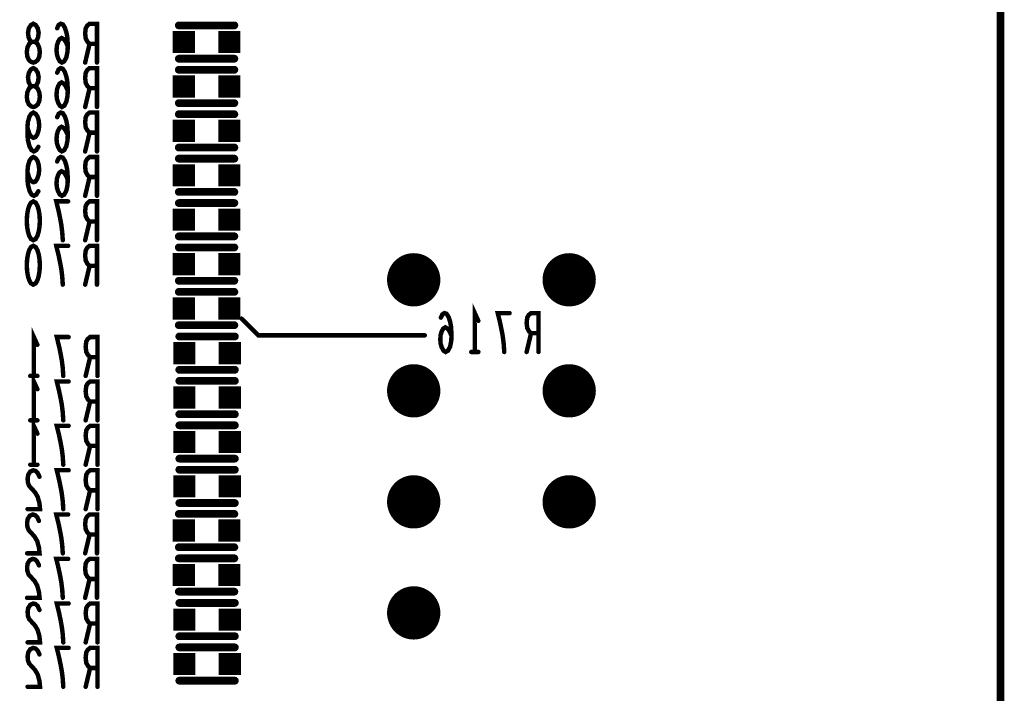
# Model space of a CAD drawing. Extents: x 0 to 8.86, y -3.29 to 6.3.
# Tile 56 of 129: x 7.98 to 8.86, y 0.96 to 1.57. Entities that reach past the tile are written whole.
import ezdxf

# ---------------------------------------------------------------- set-up
doc = ezdxf.new("R2010")
doc.units = 0
doc.layers.get('0').update_dxf_attribs({"color": 3, "linetype": 'CONTINUOUS'})

# ---------------------------------------------------------------- blocks, each defined once
blk = doc.blocks.new('PAD_S1')
at = {"const_width": 1}
blk.add_lwpolyline([(-0.5, 0), (0.5, 0)], dxfattribs=at)
blk = doc.blocks.new('PAD_R1')
at = {"const_width": 0.5}
blk.add_lwpolyline([(0.25, 0, 1), (-0.25, 0, 1)], format="xyb", close=True, dxfattribs=at)

msp = doc.modelspace()

# ---------------------------------------------------------------- linework, layer by layer
for points, const_width in [([(0, 0), (0, 6.29921), (8.85827, 6.29921), (8.85827, 0)], 0.007), ([(7.9875, 1.53063), (7.98563, 1.53121), (7.9835, 1.53296), (7.98217, 1.53588), (7.98163, 1.53996), (7.98217, 1.54405), (7.98377, 1.54755), (7.98617, 1.5493), (7.98883, 1.5493), (7.99043, 1.55046), (7.99177, 1.55338), (7.9923, 1.55746), (7.9915, 1.56155), (7.98963, 1.56446), (7.9875, 1.56563), (7.98537, 1.56446), (7.9835, 1.56155), (7.9827, 1.55746), (7.98323, 1.55338), (7.98457, 1.55046), (7.98617, 1.5493), (7.98883, 1.5493), (7.99123, 1.54755), (7.99283, 1.54405), (7.99337, 1.53996), (7.99283, 1.53588), (7.9915, 1.53296), (7.98937, 1.53121)], 0.004), ([(7.9875, 1.49063), (7.98563, 1.49121), (7.9835, 1.49296), (7.98217, 1.49588), (7.98163, 1.49996), (7.98217, 1.50405), (7.98377, 1.50755), (7.98617, 1.5093), (7.98883, 1.5093), (7.99043, 1.51046), (7.99177, 1.51338), (7.9923, 1.51746), (7.9915, 1.52155), (7.98963, 1.52446), (7.9875, 1.52563), (7.98537, 1.52446), (7.9835, 1.52155), (7.9827, 1.51746), (7.98323, 1.51338), (7.98457, 1.51046), (7.98617, 1.5093), (7.98883, 1.5093), (7.99123, 1.50755), (7.99283, 1.50405), (7.99337, 1.49996), (7.99283, 1.49588), (7.9915, 1.49296), (7.98937, 1.49121)], 0.004), ([(7.9875, 1.40563), (7.98963, 1.40446), (7.99123, 1.40155), (7.9923, 1.39805), (7.9931, 1.39338), (7.99337, 1.38813), (7.9931, 1.38288), (7.9923, 1.37821), (7.99123, 1.37471), (7.98963, 1.3718), (7.9875, 1.37063), (7.98537, 1.3718), (7.98377, 1.37471), (7.9827, 1.37821), (7.9819, 1.38288), (7.98163, 1.38813), (7.9819, 1.39338), (7.9827, 1.39805), (7.98377, 1.40155), (7.98537, 1.40446)], 0.004), ([(7.9875, 1.36563), (7.98963, 1.36446), (7.99123, 1.36155), (7.9923, 1.35805), (7.9931, 1.35338), (7.99337, 1.34813), (7.9931, 1.34288), (7.9923, 1.33821), (7.99123, 1.33471), (7.98963, 1.3318), (7.9875, 1.33063), (7.98537, 1.3318), (7.98377, 1.33471), (7.9827, 1.33821), (7.9819, 1.34288), (7.98163, 1.34813), (7.9819, 1.35338), (7.9827, 1.35805), (7.98377, 1.36155), (7.98537, 1.36446)], 0.004)]:
    msp.add_lwpolyline(points, close=True, dxfattribs=dict(const_width=const_width))
for points, const_width in [([(8.01857, 1.54521), (8.0167, 1.5493), (8.0151, 1.55163), (8.01297, 1.5528), (8.0111, 1.55163), (8.00977, 1.5493), (8.0087, 1.5458), (8.00843, 1.54171), (8.0087, 1.53821), (8.00977, 1.53471), (8.01137, 1.5318), (8.01323, 1.53063), (8.01537, 1.5318), (8.01723, 1.5353), (8.0183, 1.54055), (8.01857, 1.54638), (8.01803, 1.55396), (8.01723, 1.55805), (8.0159, 1.56213), (8.01403, 1.56505), (8.01217, 1.56563), (8.0103, 1.56446), (8.00897, 1.56155)], 0.004), ([(8.04483, 1.53063), (8.04483, 1.56563), (8.03817, 1.56563), (8.03603, 1.56388), (8.0347, 1.56155), (8.03417, 1.55688), (8.0347, 1.55221), (8.0363, 1.5493), (8.03817, 1.54755), (8.04483, 1.54755)], 0.004), ([(8.1185, 1.56413), (8.1685, 1.56413)], 0.007), ([(8.1185, 1.56413), (8.1685, 1.56413)], 0.007), ([(8.03817, 1.54755), (8.03417, 1.53063)], 0.004), ([(8.1185, 1.53413), (8.1685, 1.53413)], 0.007), ([(8.1185, 1.53413), (8.1685, 1.53413)], 0.007), ([(8.01857, 1.50521), (8.0167, 1.5093), (8.0151, 1.51163), (8.01297, 1.5128), (8.0111, 1.51163), (8.00977, 1.5093), (8.0087, 1.5058), (8.00843, 1.50171), (8.0087, 1.49821), (8.00977, 1.49471), (8.01137, 1.4918), (8.01323, 1.49063), (8.01537, 1.4918), (8.01723, 1.4953), (8.0183, 1.50055), (8.01857, 1.50638), (8.01803, 1.51396), (8.01723, 1.51805), (8.0159, 1.52213), (8.01403, 1.52505), (8.01217, 1.52563), (8.0103, 1.52446), (8.00897, 1.52155)], 0.004), ([(8.04483, 1.49063), (8.04483, 1.52563), (8.03817, 1.52563), (8.03603, 1.52388), (8.0347, 1.52155), (8.03417, 1.51688), (8.0347, 1.51221), (8.0363, 1.5093), (8.03817, 1.50755), (8.04483, 1.50755)], 0.004), ([(8.1185, 1.52413), (8.1685, 1.52413)], 0.007), ([(8.1185, 1.52413), (8.1685, 1.52413)], 0.007), ([(8.03817, 1.50755), (8.03417, 1.49063)], 0.004), ([(8.1185, 1.49413), (8.1685, 1.49413)], 0.007), ([(8.1185, 1.49413), (8.1685, 1.49413)], 0.007), ([(7.99203, 1.45471), (7.99017, 1.4518), (7.98803, 1.45063), (7.9859, 1.4518), (7.98403, 1.4553), (7.9827, 1.46055), (7.98217, 1.4658), (7.98217, 1.47221), (7.9827, 1.47746), (7.98403, 1.48213), (7.98563, 1.48446), (7.9875, 1.48563), (7.98963, 1.48446), (7.99123, 1.48213), (7.9923, 1.47863), (7.99283, 1.47396), (7.9923, 1.46988), (7.99097, 1.4658), (7.98937, 1.46346), (7.9875, 1.46288), (7.98537, 1.46405), (7.98377, 1.46696), (7.98217, 1.47221)], 0.004), ([(8.01857, 1.46521), (8.0167, 1.4693), (8.0151, 1.47163), (8.01297, 1.4728), (8.0111, 1.47163), (8.00977, 1.4693), (8.0087, 1.4658), (8.00843, 1.46171), (8.0087, 1.45821), (8.00977, 1.45471), (8.01137, 1.4518), (8.01323, 1.45063), (8.01537, 1.4518), (8.01723, 1.4553), (8.0183, 1.46055), (8.01857, 1.46638), (8.01803, 1.47396), (8.01723, 1.47805), (8.0159, 1.48213), (8.01403, 1.48505), (8.01217, 1.48563), (8.0103, 1.48446), (8.00897, 1.48155)], 0.004), ([(8.04483, 1.45063), (8.04483, 1.48563), (8.03817, 1.48563), (8.03603, 1.48388), (8.0347, 1.48155), (8.03417, 1.47688), (8.0347, 1.47221), (8.0363, 1.4693), (8.03817, 1.46755), (8.04483, 1.46755)], 0.004), ([(8.1185, 1.48413), (8.1685, 1.48413)], 0.007), ([(8.1185, 1.48413), (8.1685, 1.48413)], 0.007), ([(8.03817, 1.46755), (8.03417, 1.45063)], 0.004), ([(8.1185, 1.45413), (8.1685, 1.45413)], 0.007), ([(8.1185, 1.45413), (8.1685, 1.45413)], 0.007), ([(7.99203, 1.41471), (7.99017, 1.4118), (7.98803, 1.41063), (7.9859, 1.4118), (7.98403, 1.4153), (7.9827, 1.42055), (7.98217, 1.4258), (7.98217, 1.43221), (7.9827, 1.43746), (7.98403, 1.44213), (7.98563, 1.44446), (7.9875, 1.44563), (7.98963, 1.44446), (7.99123, 1.44213), (7.9923, 1.43863), (7.99283, 1.43396), (7.9923, 1.42988), (7.99097, 1.4258), (7.98937, 1.42346), (7.9875, 1.42288), (7.98537, 1.42405), (7.98377, 1.42696), (7.98217, 1.43221)], 0.004), ([(8.01857, 1.42521), (8.0167, 1.4293), (8.0151, 1.43163), (8.01297, 1.4328), (8.0111, 1.43163), (8.00977, 1.4293), (8.0087, 1.4258), (8.00843, 1.42171), (8.0087, 1.41821), (8.00977, 1.41471), (8.01137, 1.4118), (8.01323, 1.41063), (8.01537, 1.4118), (8.01723, 1.4153), (8.0183, 1.42055), (8.01857, 1.42638), (8.01803, 1.43396), (8.01723, 1.43805), (8.0159, 1.44213), (8.01403, 1.44505), (8.01217, 1.44563), (8.0103, 1.44446), (8.00897, 1.44155)], 0.004), ([(8.04483, 1.41063), (8.04483, 1.44563), (8.03817, 1.44563), (8.03603, 1.44388), (8.0347, 1.44155), (8.03417, 1.43688), (8.0347, 1.43221), (8.0363, 1.4293), (8.03817, 1.42755), (8.04483, 1.42755)], 0.004), ([(8.1185, 1.44413), (8.1685, 1.44413)], 0.007), ([(8.1185, 1.44413), (8.1685, 1.44413)], 0.007), ([(8.03817, 1.42755), (8.03417, 1.41063)], 0.004), ([(8.1185, 1.41413), (8.1685, 1.41413)], 0.007), ([(8.1185, 1.41413), (8.1685, 1.41413)], 0.007), ([(8.01403, 1.37063), (8.0135, 1.37821), (8.0127, 1.38463), (8.01163, 1.39046), (8.0103, 1.39688), (8.00817, 1.40563), (8.01883, 1.40563)], 0.004), ([(8.04483, 1.37063), (8.04483, 1.40563), (8.03817, 1.40563), (8.03603, 1.40388), (8.0347, 1.40155), (8.03417, 1.39688), (8.0347, 1.39221), (8.0363, 1.3893), (8.03817, 1.38755), (8.04483, 1.38755)], 0.004), ([(8.1185, 1.40413), (8.1685, 1.40413)], 0.007), ([(8.1185, 1.40413), (8.1685, 1.40413)], 0.007), ([(8.03817, 1.38755), (8.03417, 1.37063)], 0.004), ([(8.1185, 1.37413), (8.1685, 1.37413)], 0.007), ([(8.1185, 1.37413), (8.1685, 1.37413)], 0.007), ([(8.01403, 1.33063), (8.0135, 1.33821), (8.0127, 1.34463), (8.01163, 1.35046), (8.0103, 1.35688), (8.00817, 1.36563), (8.01883, 1.36563)], 0.004), ([(8.04483, 1.33063), (8.04483, 1.36563), (8.03817, 1.36563), (8.03603, 1.36388), (8.0347, 1.36155), (8.03417, 1.35688), (8.0347, 1.35221), (8.0363, 1.3493), (8.03817, 1.34755), (8.04483, 1.34755)], 0.004), ([(8.1185, 1.36413), (8.1685, 1.36413)], 0.007), ([(8.1185, 1.36413), (8.1685, 1.36413)], 0.007), ([(8.03817, 1.34755), (8.03417, 1.33063)], 0.004), ([(8.1185, 1.33413), (8.1685, 1.33413)], 0.007), ([(8.1185, 1.33413), (8.1685, 1.33413)], 0.007), ([(8.1185, 1.32413), (8.1685, 1.32413)], 0.007), ([(8.1185, 1.32413), (8.1685, 1.32413)], 0.007), ([(8.385, 1.27), (8.385, 1.305), (8.3882, 1.298)], 0.004), ([(8.36407, 1.28458), (8.3622, 1.28867), (8.3606, 1.291), (8.35847, 1.29217), (8.3566, 1.291), (8.35527, 1.28867), (8.3542, 1.28517), (8.35393, 1.28108), (8.3542, 1.27758), (8.35527, 1.27408), (8.35687, 1.27117), (8.35873, 1.27), (8.36087, 1.27117), (8.36273, 1.27467), (8.3638, 1.27992), (8.36407, 1.28575), (8.36353, 1.29333), (8.36273, 1.29742), (8.3614, 1.3015), (8.35953, 1.30442), (8.35767, 1.305), (8.3558, 1.30383), (8.35447, 1.30092)], 0.004), ([(8.41153, 1.27), (8.411, 1.27758), (8.4102, 1.284), (8.40913, 1.28983), (8.4078, 1.29625), (8.40567, 1.305), (8.41633, 1.305)], 0.004), ([(8.44233, 1.27), (8.44233, 1.305), (8.43567, 1.305), (8.43353, 1.30325), (8.4322, 1.30092), (8.43167, 1.29625), (8.4322, 1.29158), (8.4338, 1.28867), (8.43567, 1.28692), (8.44233, 1.28692)], 0.004), ([(8.1185, 1.29413), (8.1685, 1.29413)], 0.007), ([(8.1185, 1.29413), (8.1685, 1.29413)], 0.007), ([(8.34, 1.285), (8.19, 1.285), (8.175, 1.3)], 0.004), ([(7.98796, 1.24844), (7.98796, 1.28344), (7.99116, 1.27644)], 0.004), ([(8.11896, 1.28394), (8.16896, 1.28394)], 0.007), ([(8.11896, 1.28394), (8.16896, 1.28394)], 0.007), ([(8.43567, 1.28692), (8.43167, 1.27)], 0.004), ([(8.01449, 1.24844), (8.01396, 1.25602), (8.01316, 1.26244), (8.01209, 1.26827), (8.01076, 1.27469), (8.00863, 1.28344), (8.01929, 1.28344)], 0.004), ([(8.04529, 1.24844), (8.04529, 1.28344), (8.03863, 1.28344), (8.03649, 1.28169), (8.03516, 1.27936), (8.03463, 1.27469), (8.03516, 1.27002), (8.03676, 1.26711), (8.03863, 1.26536), (8.04529, 1.26536)], 0.004), ([(8.3882, 1.27), (8.3818, 1.27)], 0.004), ([(8.03863, 1.26536), (8.03463, 1.24844)], 0.004), ([(7.99116, 1.24844), (7.98476, 1.24844)], 0.004), ([(7.98796, 1.20844), (7.98796, 1.24344), (7.99116, 1.23644)], 0.004), ([(8.11896, 1.25394), (8.16896, 1.25394)], 0.007), ([(8.11896, 1.25394), (8.16896, 1.25394)], 0.007), ([(8.01449, 1.20844), (8.01396, 1.21602), (8.01316, 1.22244), (8.01209, 1.22827), (8.01076, 1.23469), (8.00863, 1.24344), (8.01929, 1.24344)], 0.004), ([(8.04529, 1.20844), (8.04529, 1.24344), (8.03863, 1.24344), (8.03649, 1.24169), (8.03516, 1.23936), (8.03463, 1.23469), (8.03516, 1.23002), (8.03676, 1.22711), (8.03863, 1.22536), (8.04529, 1.22536)], 0.004), ([(8.11896, 1.24394), (8.16896, 1.24394)], 0.007), ([(8.11896, 1.24394), (8.16896, 1.24394)], 0.007), ([(8.03863, 1.22536), (8.03463, 1.20844)], 0.004), ([(8.11896, 1.21394), (8.16896, 1.21394)], 0.007), ([(8.11896, 1.21394), (8.16896, 1.21394)], 0.007), ([(7.99116, 1.20844), (7.98476, 1.20844)], 0.004), ([(7.98796, 1.16844), (7.98796, 1.20344), (7.99116, 1.19644)], 0.004), ([(8.11896, 1.20394), (8.16896, 1.20394)], 0.007), ([(8.11896, 1.20394), (8.16896, 1.20394)], 0.007), ([(8.01449, 1.16844), (8.01396, 1.17602), (8.01316, 1.18244), (8.01209, 1.18827), (8.01076, 1.19469), (8.00863, 1.20344), (8.01929, 1.20344)], 0.004), ([(8.04529, 1.16844), (8.04529, 1.20344), (8.03863, 1.20344), (8.03649, 1.20169), (8.03516, 1.19936), (8.03463, 1.19469), (8.03516, 1.19002), (8.03676, 1.18711), (8.03863, 1.18536), (8.04529, 1.18536)], 0.004), ([(8.03863, 1.18536), (8.03463, 1.16844)], 0.004), ([(7.99116, 1.16844), (7.98476, 1.16844)], 0.004), ([(8.11896, 1.17394), (8.16896, 1.17394)], 0.007), ([(8.11896, 1.17394), (8.16896, 1.17394)], 0.007), ([(7.99303, 1.15761), (7.99143, 1.16111), (7.98956, 1.16286), (7.98743, 1.16344), (7.98476, 1.16227), (7.98289, 1.15936), (7.98236, 1.15586), (7.98263, 1.15236), (7.98369, 1.14944), (7.98903, 1.14361), (7.99143, 1.13952), (7.99303, 1.13369), (7.99356, 1.12844), (7.98236, 1.12844)], 0.004), ([(8.01449, 1.12844), (8.01396, 1.13602), (8.01316, 1.14244), (8.01209, 1.14827), (8.01076, 1.15469), (8.00863, 1.16344), (8.01929, 1.16344)], 0.004), ([(8.04529, 1.12844), (8.04529, 1.16344), (8.03863, 1.16344), (8.03649, 1.16169), (8.03516, 1.15936), (8.03463, 1.15469), (8.03516, 1.15002), (8.03676, 1.14711), (8.03863, 1.14536), (8.04529, 1.14536)], 0.004), ([(8.11896, 1.16394), (8.16896, 1.16394)], 0.007), ([(8.11896, 1.16394), (8.16896, 1.16394)], 0.007), ([(8.03863, 1.14536), (8.03463, 1.12844)], 0.004), ([(8.11896, 1.13394), (8.16896, 1.13394)], 0.007), ([(8.11896, 1.13394), (8.16896, 1.13394)], 0.007), ([(8.1185, 1.12413), (8.1685, 1.12413)], 0.007), ([(8.1185, 1.12413), (8.1685, 1.12413)], 0.007), ([(7.99257, 1.1178), (7.99097, 1.1213), (7.9891, 1.12305), (7.98697, 1.12363), (7.9843, 1.12246), (7.98243, 1.11955), (7.9819, 1.11605), (7.98217, 1.11255), (7.98323, 1.10963), (7.98857, 1.1038), (7.99097, 1.09971), (7.99257, 1.09388), (7.9931, 1.08863), (7.9819, 1.08863)], 0.004), ([(8.01403, 1.08863), (8.0135, 1.09621), (8.0127, 1.10263), (8.01163, 1.10846), (8.0103, 1.11488), (8.00817, 1.12363), (8.01883, 1.12363)], 0.004), ([(8.04483, 1.08863), (8.04483, 1.12363), (8.03817, 1.12363), (8.03603, 1.12188), (8.0347, 1.11955), (8.03417, 1.11488), (8.0347, 1.11021), (8.0363, 1.1073), (8.03817, 1.10555), (8.04483, 1.10555)], 0.004), ([(8.03817, 1.10555), (8.03417, 1.08863)], 0.004), ([(8.1185, 1.09413), (8.1685, 1.09413)], 0.007), ([(8.1185, 1.09413), (8.1685, 1.09413)], 0.007), ([(7.99257, 1.0778), (7.99097, 1.0813), (7.9891, 1.08305), (7.98697, 1.08363), (7.9843, 1.08246), (7.98243, 1.07955), (7.9819, 1.07605), (7.98217, 1.07255), (7.98323, 1.06963), (7.98857, 1.0638), (7.99097, 1.05971), (7.99257, 1.05388), (7.9931, 1.04863), (7.9819, 1.04863)], 0.004), ([(8.01403, 1.04863), (8.0135, 1.05621), (8.0127, 1.06263), (8.01163, 1.06846), (8.0103, 1.07488), (8.00817, 1.08363), (8.01883, 1.08363)], 0.004), ([(8.04483, 1.04863), (8.04483, 1.08363), (8.03817, 1.08363), (8.03603, 1.08188), (8.0347, 1.07955), (8.03417, 1.07488), (8.0347, 1.07021), (8.0363, 1.0673), (8.03817, 1.06555), (8.04483, 1.06555)], 0.004), ([(8.1185, 1.08413), (8.1685, 1.08413)], 0.007), ([(8.1185, 1.08413), (8.1685, 1.08413)], 0.007), ([(8.03817, 1.06555), (8.03417, 1.04863)], 0.004), ([(8.1185, 1.05413), (8.1685, 1.05413)], 0.007), ([(8.1185, 1.05413), (8.1685, 1.05413)], 0.007), ([(8.11896, 1.04394), (8.16896, 1.04394)], 0.007), ([(8.11896, 1.04394), (8.16896, 1.04394)], 0.007), ([(7.99303, 1.03761), (7.99143, 1.04111), (7.98956, 1.04286), (7.98743, 1.04344), (7.98476, 1.04227), (7.98289, 1.03936), (7.98236, 1.03586), (7.98263, 1.03236), (7.98369, 1.02944), (7.98903, 1.02361), (7.99143, 1.01952), (7.99303, 1.01369), (7.99356, 1.00844), (7.98236, 1.00844)], 0.004), ([(8.01449, 1.00844), (8.01396, 1.01602), (8.01316, 1.02244), (8.01209, 1.02827), (8.01076, 1.03469), (8.00863, 1.04344), (8.01929, 1.04344)], 0.004), ([(8.04529, 1.00844), (8.04529, 1.04344), (8.03863, 1.04344), (8.03649, 1.04169), (8.03516, 1.03936), (8.03463, 1.03469), (8.03516, 1.03002), (8.03676, 1.02711), (8.03863, 1.02536), (8.04529, 1.02536)], 0.004), ([(8.03863, 1.02536), (8.03463, 1.00844)], 0.004), ([(8.11896, 1.01394), (8.16896, 1.01394)], 0.007), ([(8.11896, 1.01394), (8.16896, 1.01394)], 0.007), ([(7.99303, 0.99761), (7.99143, 1.00111), (7.98956, 1.00286), (7.98743, 1.00344), (7.98476, 1.00227), (7.98289, 0.99936), (7.98236, 0.99586), (7.98263, 0.99236), (7.98369, 0.98944), (7.98903, 0.98361), (7.99143, 0.97952), (7.99303, 0.97369), (7.99356, 0.96844), (7.98236, 0.96844)], 0.004), ([(8.01449, 0.96844), (8.01396, 0.97602), (8.01316, 0.98244), (8.01209, 0.98827), (8.01076, 0.99469), (8.00863, 1.00344), (8.01929, 1.00344)], 0.004), ([(8.04529, 0.96844), (8.04529, 1.00344), (8.03863, 1.00344), (8.03649, 1.00169), (8.03516, 0.99936), (8.03463, 0.99469), (8.03516, 0.99002), (8.03676, 0.98711), (8.03863, 0.98536), (8.04529, 0.98536)], 0.004), ([(8.11896, 1.00394), (8.16896, 1.00394)], 0.007), ([(8.11896, 1.00394), (8.16896, 1.00394)], 0.007), ([(8.03863, 0.98536), (8.03463, 0.96844)], 0.004), ([(8.11896, 0.97394), (8.16896, 0.97394)], 0.007), ([(8.11896, 0.97394), (8.16896, 0.97394)], 0.007)]:
    msp.add_lwpolyline(points, dxfattribs=dict(const_width=const_width))

# ---------------------------------------------------------------- block references
for name, p, xscale, yscale in [('PAD_R1', (8.00897, 1.56155), 0.004, 0.004), ('PAD_R1', (8.1185, 1.56413), 0.007, 0.007), ('PAD_R1', (8.1185, 1.56413), 0.007, 0.007), ('PAD_R1', (8.1685, 1.56413), 0.007, 0.007), ('PAD_R1', (8.1685, 1.56413), 0.007, 0.007), ('PAD_S1', (8.123, 1.54913), 0.02, 0.02), ('PAD_S1', (8.164, 1.54913), 0.02, 0.02), ('PAD_R1', (8.01857, 1.54521), 0.004, 0.004), ('PAD_R1', (8.03817, 1.54755), 0.004, 0.004), ('PAD_R1', (8.04483, 1.54755), 0.004, 0.004), ('PAD_R1', (8.1185, 1.53413), 0.007, 0.007), ('PAD_R1', (8.1185, 1.53413), 0.007, 0.007), ('PAD_R1', (8.1685, 1.53413), 0.007, 0.007), ('PAD_R1', (8.1685, 1.53413), 0.007, 0.007), ('PAD_R1', (8.03417, 1.53063), 0.004, 0.004), ('PAD_R1', (8.04483, 1.53063), 0.004, 0.004), ('PAD_R1', (8.1185, 1.52413), 0.007, 0.007), ('PAD_R1', (8.1185, 1.52413), 0.007, 0.007), ('PAD_R1', (8.1685, 1.52413), 0.007, 0.007), ('PAD_R1', (8.1685, 1.52413), 0.007, 0.007), ('PAD_R1', (8.00897, 1.52155), 0.004, 0.004), ('PAD_S1', (8.123, 1.50913), 0.02, 0.02), ('PAD_S1', (8.164, 1.50913), 0.02, 0.02), ('PAD_R1', (8.01857, 1.50521), 0.004, 0.004), ('PAD_R1', (8.03817, 1.50755), 0.004, 0.004), ('PAD_R1', (8.04483, 1.50755), 0.004, 0.004), ('PAD_R1', (8.03417, 1.49063), 0.004, 0.004), ('PAD_R1', (8.04483, 1.49063), 0.004, 0.004), ('PAD_R1', (8.1185, 1.49413), 0.007, 0.007), ('PAD_R1', (8.1185, 1.49413), 0.007, 0.007), ('PAD_R1', (8.1685, 1.49413), 0.007, 0.007), ('PAD_R1', (8.1685, 1.49413), 0.007, 0.007), ('PAD_R1', (8.00897, 1.48155), 0.004, 0.004), ('PAD_R1', (8.1185, 1.48413), 0.007, 0.007), ('PAD_R1', (8.1185, 1.48413), 0.007, 0.007), ('PAD_R1', (8.1685, 1.48413), 0.007, 0.007), ('PAD_R1', (8.1685, 1.48413), 0.007, 0.007), ('PAD_R1', (7.98217, 1.47221), 0.004, 0.004), ('PAD_S1', (8.123, 1.46913), 0.02, 0.02), ('PAD_S1', (8.164, 1.46913), 0.02, 0.02), ('PAD_R1', (8.01857, 1.46521), 0.004, 0.004), ('PAD_R1', (8.03817, 1.46755), 0.004, 0.004), ('PAD_R1', (8.04483, 1.46755), 0.004, 0.004), ('PAD_R1', (7.99203, 1.45471), 0.004, 0.004), ('PAD_R1', (8.1185, 1.45413), 0.007, 0.007), ('PAD_R1', (8.1185, 1.45413), 0.007, 0.007), ('PAD_R1', (8.1685, 1.45413), 0.007, 0.007), ('PAD_R1', (8.1685, 1.45413), 0.007, 0.007), ('PAD_R1', (8.03417, 1.45063), 0.004, 0.004), ('PAD_R1', (8.04483, 1.45063), 0.004, 0.004), ('PAD_R1', (8.1185, 1.44413), 0.007, 0.007), ('PAD_R1', (8.1185, 1.44413), 0.007, 0.007), ('PAD_R1', (8.1685, 1.44413), 0.007, 0.007), ('PAD_R1', (8.1685, 1.44413), 0.007, 0.007), ('PAD_R1', (8.00897, 1.44155), 0.004, 0.004), ('PAD_S1', (8.123, 1.42913), 0.02, 0.02), ('PAD_S1', (8.164, 1.42913), 0.02, 0.02), ('PAD_R1', (7.98217, 1.43221), 0.004, 0.004), ('PAD_R1', (8.03817, 1.42755), 0.004, 0.004), ('PAD_R1', (8.04483, 1.42755), 0.004, 0.004), ('PAD_R1', (8.01857, 1.42521), 0.004, 0.004), ('PAD_R1', (7.99203, 1.41471), 0.004, 0.004), ('PAD_R1', (8.03417, 1.41063), 0.004, 0.004), ('PAD_R1', (8.04483, 1.41063), 0.004, 0.004), ('PAD_R1', (8.1185, 1.41413), 0.007, 0.007), ('PAD_R1', (8.1185, 1.41413), 0.007, 0.007), ('PAD_R1', (8.1685, 1.41413), 0.007, 0.007), ('PAD_R1', (8.1685, 1.41413), 0.007, 0.007), ('PAD_R1', (8.01883, 1.40563), 0.004, 0.004), ('PAD_R1', (8.1185, 1.40413), 0.007, 0.007), ('PAD_R1', (8.1185, 1.40413), 0.007, 0.007), ('PAD_R1', (8.1685, 1.40413), 0.007, 0.007), ('PAD_R1', (8.1685, 1.40413), 0.007, 0.007), ('PAD_S1', (8.123, 1.38913), 0.02, 0.02), ('PAD_S1', (8.164, 1.38913), 0.02, 0.02), ('PAD_R1', (8.03817, 1.38755), 0.004, 0.004), ('PAD_R1', (8.04483, 1.38755), 0.004, 0.004), ('PAD_R1', (8.1185, 1.37413), 0.007, 0.007), ('PAD_R1', (8.1185, 1.37413), 0.007, 0.007), ('PAD_R1', (8.1685, 1.37413), 0.007, 0.007), ('PAD_R1', (8.1685, 1.37413), 0.007, 0.007), ('PAD_R1', (8.01403, 1.37063), 0.004, 0.004), ('PAD_R1', (8.01883, 1.36563), 0.004, 0.004), ('PAD_R1', (8.03417, 1.37063), 0.004, 0.004), ('PAD_R1', (8.04483, 1.37063), 0.004, 0.004), ('PAD_R1', (8.1185, 1.36413), 0.007, 0.007), ('PAD_R1', (8.1185, 1.36413), 0.007, 0.007), ('PAD_R1', (8.1685, 1.36413), 0.007, 0.007), ('PAD_R1', (8.1685, 1.36413), 0.007, 0.007), ('PAD_S1', (8.123, 1.34913), 0.02, 0.02), ('PAD_S1', (8.164, 1.34913), 0.02, 0.02), ('PAD_R1', (8.33, 1.335), 0.048, 0.048), ('PAD_R1', (8.47, 1.335), 0.048, 0.048), ('PAD_R1', (8.03817, 1.34755), 0.004, 0.004), ('PAD_R1', (8.04483, 1.34755), 0.004, 0.004), ('PAD_R1', (8.01403, 1.33063), 0.004, 0.004), ('PAD_R1', (8.03417, 1.33063), 0.004, 0.004), ('PAD_R1', (8.04483, 1.33063), 0.004, 0.004), ('PAD_R1', (8.1185, 1.33413), 0.007, 0.007), ('PAD_R1', (8.1185, 1.33413), 0.007, 0.007), ('PAD_R1', (8.1685, 1.33413), 0.007, 0.007), ('PAD_R1', (8.1685, 1.33413), 0.007, 0.007), ('PAD_R1', (8.1185, 1.32413), 0.007, 0.007), ('PAD_R1', (8.1185, 1.32413), 0.007, 0.007), ('PAD_R1', (8.1685, 1.32413), 0.007, 0.007), ('PAD_R1', (8.1685, 1.32413), 0.007, 0.007), ('PAD_S1', (8.123, 1.30913), 0.02, 0.02), ('PAD_S1', (8.164, 1.30913), 0.02, 0.02), ('PAD_R1', (8.41633, 1.305), 0.004, 0.004), ('PAD_R1', (8.1185, 1.29413), 0.007, 0.007), ('PAD_R1', (8.1185, 1.29413), 0.007, 0.007), ('PAD_R1', (8.1685, 1.29413), 0.007, 0.007), ('PAD_R1', (8.1685, 1.29413), 0.007, 0.007), ('PAD_R1', (8.175, 1.3), 0.004, 0.004), ('PAD_R1', (8.35447, 1.30092), 0.004, 0.004), ('PAD_R1', (8.3882, 1.298), 0.004, 0.004), ('PAD_R1', (8.11896, 1.28394), 0.007, 0.007), ('PAD_R1', (8.11896, 1.28394), 0.007, 0.007), ('PAD_R1', (8.16896, 1.28394), 0.007, 0.007), ('PAD_R1', (8.16896, 1.28394), 0.007, 0.007), ('PAD_R1', (8.34, 1.285), 0.004, 0.004), ('PAD_R1', (8.36407, 1.28458), 0.004, 0.004), ('PAD_R1', (8.43567, 1.28692), 0.004, 0.004), ('PAD_R1', (8.44233, 1.28692), 0.004, 0.004), ('PAD_R1', (7.99116, 1.27644), 0.004, 0.004), ('PAD_R1', (8.01929, 1.28344), 0.004, 0.004), ('PAD_S1', (8.12346, 1.26894), 0.02, 0.02), ('PAD_S1', (8.16446, 1.26894), 0.02, 0.02), ('PAD_R1', (8.3818, 1.27), 0.004, 0.004), ('PAD_R1', (8.385, 1.27), 0.004, 0.004), ('PAD_R1', (8.3882, 1.27), 0.004, 0.004), ('PAD_R1', (8.41153, 1.27), 0.004, 0.004), ('PAD_R1', (8.43167, 1.27), 0.004, 0.004), ('PAD_R1', (8.44233, 1.27), 0.004, 0.004), ('PAD_R1', (8.03863, 1.26536), 0.004, 0.004), ('PAD_R1', (8.04529, 1.26536), 0.004, 0.004), ('PAD_R1', (8.33, 1.235), 0.048, 0.048), ('PAD_R1', (8.47, 1.235), 0.048, 0.048), ('PAD_R1', (7.98476, 1.24844), 0.004, 0.004), ('PAD_R1', (7.98796, 1.24844), 0.004, 0.004), ('PAD_R1', (7.99116, 1.24844), 0.004, 0.004), ('PAD_R1', (8.01449, 1.24844), 0.004, 0.004), ('PAD_R1', (8.03463, 1.24844), 0.004, 0.004), ('PAD_R1', (8.04529, 1.24844), 0.004, 0.004), ('PAD_R1', (8.11896, 1.25394), 0.007, 0.007), ('PAD_R1', (8.11896, 1.25394), 0.007, 0.007), ('PAD_R1', (8.16896, 1.25394), 0.007, 0.007), ('PAD_R1', (8.16896, 1.25394), 0.007, 0.007), ('PAD_R1', (8.01929, 1.24344), 0.004, 0.004), ('PAD_R1', (8.11896, 1.24394), 0.007, 0.007), ('PAD_R1', (8.11896, 1.24394), 0.007, 0.007), ('PAD_R1', (8.16896, 1.24394), 0.007, 0.007), ('PAD_R1', (8.16896, 1.24394), 0.007, 0.007), ('PAD_R1', (7.99116, 1.23644), 0.004, 0.004), ('PAD_S1', (8.12346, 1.22894), 0.02, 0.02), ('PAD_S1', (8.16446, 1.22894), 0.02, 0.02), ('PAD_R1', (8.03863, 1.22536), 0.004, 0.004), ('PAD_R1', (8.04529, 1.22536), 0.004, 0.004), ('PAD_R1', (8.11896, 1.21394), 0.007, 0.007), ('PAD_R1', (8.11896, 1.21394), 0.007, 0.007), ('PAD_R1', (8.16896, 1.21394), 0.007, 0.007), ('PAD_R1', (8.16896, 1.21394), 0.007, 0.007), ('PAD_R1', (7.98476, 1.20844), 0.004, 0.004), ('PAD_R1', (7.98796, 1.20844), 0.004, 0.004), ('PAD_R1', (7.99116, 1.20844), 0.004, 0.004), ('PAD_R1', (8.01449, 1.20844), 0.004, 0.004), ('PAD_R1', (8.03463, 1.20844), 0.004, 0.004), ('PAD_R1', (8.04529, 1.20844), 0.004, 0.004), ('PAD_R1', (8.11896, 1.20394), 0.007, 0.007), ('PAD_R1', (8.11896, 1.20394), 0.007, 0.007), ('PAD_R1', (8.16896, 1.20394), 0.007, 0.007), ('PAD_R1', (8.16896, 1.20394), 0.007, 0.007), ('PAD_R1', (7.99116, 1.19644), 0.004, 0.004), ('PAD_R1', (8.01929, 1.20344), 0.004, 0.004), ('PAD_S1', (8.12346, 1.18894), 0.02, 0.02), ('PAD_S1', (8.16446, 1.18894), 0.02, 0.02), ('PAD_R1', (8.03863, 1.18536), 0.004, 0.004), ('PAD_R1', (8.04529, 1.18536), 0.004, 0.004), ('PAD_R1', (7.98476, 1.16844), 0.004, 0.004), ('PAD_R1', (7.98796, 1.16844), 0.004, 0.004), ('PAD_R1', (7.99116, 1.16844), 0.004, 0.004), ('PAD_R1', (8.01449, 1.16844), 0.004, 0.004), ('PAD_R1', (8.03463, 1.16844), 0.004, 0.004), ('PAD_R1', (8.04529, 1.16844), 0.004, 0.004), ('PAD_R1', (8.11896, 1.17394), 0.007, 0.007), ('PAD_R1', (8.11896, 1.17394), 0.007, 0.007), ('PAD_R1', (8.16896, 1.17394), 0.007, 0.007), ('PAD_R1', (8.16896, 1.17394), 0.007, 0.007), ('PAD_R1', (8.01929, 1.16344), 0.004, 0.004), ('PAD_R1', (8.11896, 1.16394), 0.007, 0.007), ('PAD_R1', (8.11896, 1.16394), 0.007, 0.007), ('PAD_R1', (8.16896, 1.16394), 0.007, 0.007), ('PAD_R1', (8.16896, 1.16394), 0.007, 0.007), ('PAD_R1', (7.99303, 1.15761), 0.004, 0.004), ('PAD_S1', (8.12346, 1.14894), 0.02, 0.02), ('PAD_S1', (8.16446, 1.14894), 0.02, 0.02), ('PAD_R1', (8.33, 1.135), 0.048, 0.048), ('PAD_R1', (8.47, 1.135), 0.048, 0.048), ('PAD_R1', (8.03863, 1.14536), 0.004, 0.004), ('PAD_R1', (8.04529, 1.14536), 0.004, 0.004), ('PAD_R1', (8.11896, 1.13394), 0.007, 0.007), ('PAD_R1', (8.11896, 1.13394), 0.007, 0.007), ('PAD_R1', (8.16896, 1.13394), 0.007, 0.007), ('PAD_R1', (8.16896, 1.13394), 0.007, 0.007), ('PAD_R1', (7.98236, 1.12844), 0.004, 0.004), ('PAD_R1', (8.01449, 1.12844), 0.004, 0.004), ('PAD_R1', (8.03463, 1.12844), 0.004, 0.004), ('PAD_R1', (8.04529, 1.12844), 0.004, 0.004), ('PAD_R1', (8.1185, 1.12413), 0.007, 0.007), ('PAD_R1', (8.1185, 1.12413), 0.007, 0.007), ('PAD_R1', (8.1685, 1.12413), 0.007, 0.007), ('PAD_R1', (8.1685, 1.12413), 0.007, 0.007), ('PAD_R1', (7.99257, 1.1178), 0.004, 0.004), ('PAD_R1', (8.01883, 1.12363), 0.004, 0.004), ('PAD_S1', (8.123, 1.10913), 0.02, 0.02), ('PAD_S1', (8.164, 1.10913), 0.02, 0.02), ('PAD_R1', (8.03817, 1.10555), 0.004, 0.004), ('PAD_R1', (8.04483, 1.10555), 0.004, 0.004), ('PAD_R1', (7.9819, 1.08863), 0.004, 0.004), ('PAD_R1', (8.01403, 1.08863), 0.004, 0.004), ('PAD_R1', (8.03417, 1.08863), 0.004, 0.004), ('PAD_R1', (8.04483, 1.08863), 0.004, 0.004), ('PAD_R1', (8.1185, 1.09413), 0.007, 0.007), ('PAD_R1', (8.1185, 1.09413), 0.007, 0.007), ('PAD_R1', (8.1685, 1.09413), 0.007, 0.007), ('PAD_R1', (8.1685, 1.09413), 0.007, 0.007), ('PAD_R1', (8.01883, 1.08363), 0.004, 0.004), ('PAD_R1', (8.1185, 1.08413), 0.007, 0.007), ('PAD_R1', (8.1185, 1.08413), 0.007, 0.007), ('PAD_R1', (8.1685, 1.08413), 0.007, 0.007), ('PAD_R1', (8.1685, 1.08413), 0.007, 0.007), ('PAD_R1', (7.99257, 1.0778), 0.004, 0.004), ('PAD_S1', (8.123, 1.06913), 0.02, 0.02), ('PAD_S1', (8.164, 1.06913), 0.02, 0.02), ('PAD_R1', (8.03817, 1.06555), 0.004, 0.004), ('PAD_R1', (8.04483, 1.06555), 0.004, 0.004), ('PAD_R1', (8.1185, 1.05413), 0.007, 0.007), ('PAD_R1', (8.1185, 1.05413), 0.007, 0.007), ('PAD_R1', (8.1685, 1.05413), 0.007, 0.007), ('PAD_R1', (8.1685, 1.05413), 0.007, 0.007), ('PAD_R1', (8.33, 1.035), 0.048, 0.048), ('PAD_R1', (7.9819, 1.04863), 0.004, 0.004), ('PAD_R1', (8.01403, 1.04863), 0.004, 0.004), ('PAD_R1', (8.03417, 1.04863), 0.004, 0.004), ('PAD_R1', (8.04483, 1.04863), 0.004, 0.004), ('PAD_R1', (8.11896, 1.04394), 0.007, 0.007), ('PAD_R1', (8.11896, 1.04394), 0.007, 0.007), ('PAD_R1', (8.16896, 1.04394), 0.007, 0.007), ('PAD_R1', (8.16896, 1.04394), 0.007, 0.007), ('PAD_R1', (7.99303, 1.03761), 0.004, 0.004), ('PAD_R1', (8.01929, 1.04344), 0.004, 0.004), ('PAD_S1', (8.12346, 1.02894), 0.02, 0.02), ('PAD_S1', (8.16446, 1.02894), 0.02, 0.02), ('PAD_R1', (8.03863, 1.02536), 0.004, 0.004), ('PAD_R1', (8.04529, 1.02536), 0.004, 0.004), ('PAD_R1', (8.11896, 1.01394), 0.007, 0.007), ('PAD_R1', (8.11896, 1.01394), 0.007, 0.007), ('PAD_R1', (8.16896, 1.01394), 0.007, 0.007), ('PAD_R1', (8.16896, 1.01394), 0.007, 0.007), ('PAD_R1', (7.98236, 1.00844), 0.004, 0.004), ('PAD_R1', (8.01449, 1.00844), 0.004, 0.004), ('PAD_R1', (8.01929, 1.00344), 0.004, 0.004), ('PAD_R1', (8.03463, 1.00844), 0.004, 0.004), ('PAD_R1', (8.04529, 1.00844), 0.004, 0.004), ('PAD_R1', (8.11896, 1.00394), 0.007, 0.007), ('PAD_R1', (8.11896, 1.00394), 0.007, 0.007), ('PAD_R1', (8.16896, 1.00394), 0.007, 0.007), ('PAD_R1', (8.16896, 1.00394), 0.007, 0.007), ('PAD_R1', (7.99303, 0.99761), 0.004, 0.004), ('PAD_S1', (8.12346, 0.98894), 0.02, 0.02), ('PAD_S1', (8.16446, 0.98894), 0.02, 0.02), ('PAD_R1', (8.03863, 0.98536), 0.004, 0.004), ('PAD_R1', (8.04529, 0.98536), 0.004, 0.004), ('PAD_R1', (8.11896, 0.97394), 0.007, 0.007), ('PAD_R1', (8.11896, 0.97394), 0.007, 0.007), ('PAD_R1', (8.16896, 0.97394), 0.007, 0.007), ('PAD_R1', (8.16896, 0.97394), 0.007, 0.007), ('PAD_R1', (7.98236, 0.96844), 0.004, 0.004), ('PAD_R1', (8.01449, 0.96844), 0.004, 0.004), ('PAD_R1', (8.03463, 0.96844), 0.004, 0.004), ('PAD_R1', (8.04529, 0.96844), 0.004, 0.004)]:
    msp.add_blockref(name, p, dxfattribs=dict(xscale=xscale, yscale=yscale))

doc.saveas('drawing.dxf')
